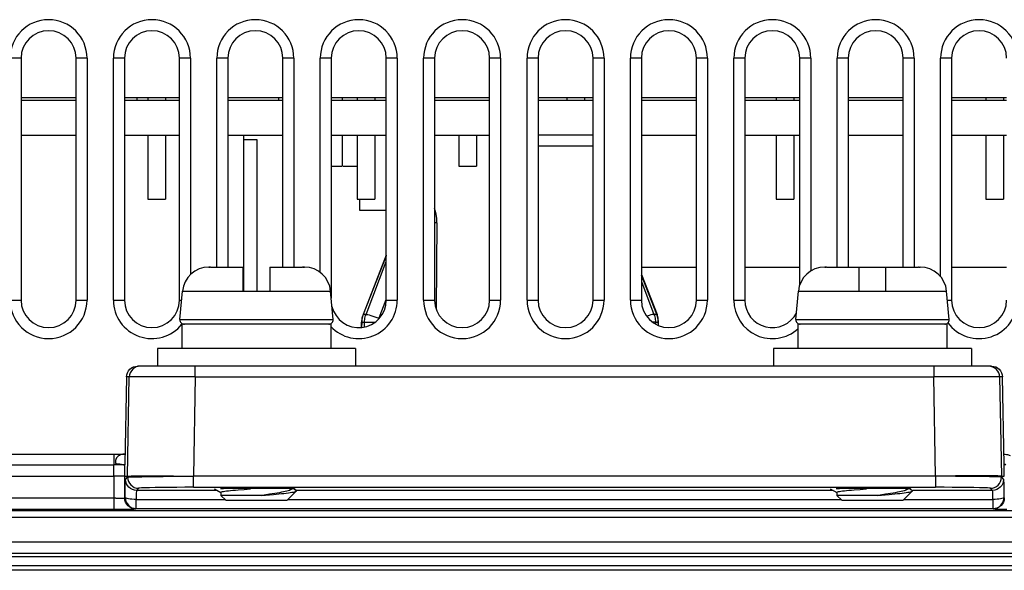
# Model space of a CAD drawing. Header units: millimetres. Extents: x 233 to 839, y 128 to 814.
# Tile 25 of 28: x 512 to 557, y 731 to 756. Entities that reach past the tile are written whole.
import ezdxf

# ---------------------------------------------------------------- set-up
doc = ezdxf.new("R2010")
doc.units = ezdxf.units.MM
doc.header["$LTSCALE"] = 65.395
doc.layers.get('0').update_dxf_attribs({"linetype": 'CONTINUOUS'})

msp = doc.modelspace()

# ---------------------------------------------------------------- linework, layer by layer
for p, q in [((512.366, 753.786), (511.866, 753.786)), ((512.366, 753.786), (512.366, 742.786)), ((514.866, 742.786), (514.866, 753.786)), ((515.366, 753.786), (514.866, 753.786)), ((515.366, 753.786), (515.366, 742.786)), ((516.566, 742.786), (516.566, 753.786)), ((517.066, 753.786), (516.566, 753.786)), ((517.066, 753.786), (517.066, 742.786)), ((519.566, 742.786), (519.566, 753.786)), ((520.066, 753.786), (519.566, 753.786)), ((520.066, 753.786), (520.066, 743.95)), ((521.266, 744.286), (521.266, 753.786)), ((521.766, 753.786), (521.266, 753.786)), ((521.766, 753.786), (521.766, 744.286)), ((524.266, 744.286), (524.266, 753.786)), ((524.766, 753.786), (524.266, 753.786)), ((524.766, 753.786), (524.766, 744.286)), ((525.966, 744.043), (525.966, 753.786)), ((526.466, 753.786), (525.966, 753.786)), ((526.466, 753.786), (526.466, 742.875)), ((528.966, 742.786), (528.966, 753.786)), ((529.466, 753.786), (528.966, 753.786)), ((529.466, 753.786), (529.466, 742.786)), ((530.666, 742.786), (530.666, 753.786)), ((531.166, 753.786), (530.666, 753.786)), ((531.166, 753.786), (531.166, 742.786)), ((533.666, 742.786), (533.666, 753.786)), ((534.166, 753.786), (533.666, 753.786)), ((534.166, 753.786), (534.166, 742.786)), ((535.366, 742.786), (535.366, 753.786)), ((535.866, 753.786), (535.366, 753.786)), ((535.866, 753.786), (535.866, 742.786)), ((538.366, 742.786), (538.366, 753.786)), ((538.866, 753.786), (538.366, 753.786)), ((538.866, 753.786), (538.866, 742.786)), ((540.066, 742.786), (540.066, 753.786)), ((540.566, 753.786), (540.066, 753.786)), ((540.566, 753.786), (540.566, 742.786)), ((543.066, 742.786), (543.066, 753.786)), ((543.566, 753.786), (543.066, 753.786)), ((543.566, 753.786), (543.566, 742.786)), ((545.266, 753.786), (544.766, 753.786)), ((544.766, 742.786), (544.766, 753.786)), ((545.266, 753.786), (545.266, 742.786)), ((548.266, 753.786), (547.766, 753.786)), ((547.766, 743.483), (547.766, 753.786)), ((548.266, 753.786), (548.266, 744.106)), ((549.966, 753.786), (549.466, 753.786)), ((549.466, 744.286), (549.466, 753.786)), ((549.966, 753.786), (549.966, 744.286)), ((552.966, 753.786), (552.466, 753.786)), ((552.466, 744.286), (552.466, 753.786)), ((552.966, 753.786), (552.966, 744.286)), ((554.666, 753.786), (554.166, 753.786)), ((554.166, 743.85), (554.166, 753.786)), ((554.666, 753.786), (554.666, 742.786)), ((514.866, 751.976), (512.366, 751.976)), ((519.566, 751.976), (517.066, 751.976)), ((517.633, 751.976), (517.633, 751.876)), ((518.125, 751.976), (518.125, 751.876)), ((518.925, 751.976), (518.925, 751.876)), ((524.266, 751.976), (521.766, 751.976)), ((524.067, 751.976), (524.067, 751.876)), ((528.966, 751.976), (526.466, 751.976)), ((526.96, 751.976), (526.96, 751.876)), ((527.649, 751.976), (527.649, 751.876)), ((528.449, 751.976), (528.449, 751.876)), ((533.666, 751.976), (531.166, 751.976)), ((538.366, 751.976), (535.866, 751.976)), ((537.175, 751.976), (537.175, 751.876)), ((537.975, 751.976), (537.975, 751.876)), ((543.066, 751.976), (540.566, 751.976)), ((547.766, 751.976), (545.266, 751.976)), ((546.699, 751.976), (546.699, 751.876)), ((547.499, 751.976), (547.499, 751.876)), ((552.466, 751.976), (549.966, 751.976)), ((557.166, 751.976), (554.666, 751.976)), ((556.225, 751.976), (556.225, 751.876)), ((557.025, 751.976), (557.025, 751.876)), ((512.366, 751.876), (514.866, 751.876)), ((517.066, 751.876), (519.566, 751.876)), ((521.766, 751.876), (524.266, 751.876)), ((526.466, 751.876), (528.966, 751.876)), ((531.166, 751.876), (533.666, 751.876)), ((535.866, 751.876), (538.366, 751.876)), ((540.566, 751.876), (543.066, 751.876)), ((545.266, 751.876), (547.766, 751.876)), ((549.966, 751.876), (552.466, 751.876)), ((554.666, 751.876), (557.166, 751.876)), ((514.866, 750.276), (512.366, 750.276)), ((519.566, 750.276), (517.066, 750.276)), ((518.125, 750.276), (518.125, 747.376)), ((518.925, 750.276), (518.925, 747.376)), ((524.266, 750.276), (521.766, 750.276)), ((522.482, 750.276), (522.482, 743.186)), ((528.966, 750.276), (526.466, 750.276)), ((526.96, 750.276), (526.96, 748.876)), ((527.649, 750.276), (527.649, 747.376)), ((528.449, 750.276), (528.449, 747.376)), ((533.666, 750.276), (531.166, 750.276)), ((532.265, 750.276), (532.265, 748.876)), ((533.065, 750.276), (533.065, 748.876)), ((538.366, 750.286), (535.866, 750.286)), ((543.066, 750.276), (540.566, 750.276)), ((547.766, 750.276), (545.266, 750.276)), ((546.699, 750.276), (546.699, 747.376)), ((547.499, 750.276), (547.499, 747.376)), ((552.466, 750.276), (549.966, 750.276)), ((557.166, 750.276), (554.666, 750.276)), ((556.225, 750.276), (556.225, 747.376)), ((557.025, 750.276), (557.025, 747.376)), ((523.103, 750.076), (522.482, 750.076)), ((523.103, 743.186), (523.103, 750.076)), ((535.866, 749.794), (538.366, 749.794)), ((526.466, 748.876), (526.96, 748.876)), ((527.014, 748.876), (527.649, 748.876)), ((532.265, 748.876), (533.065, 748.876)), ((518.125, 747.376), (518.925, 747.376)), ((527.649, 747.376), (528.449, 747.376)), ((527.748, 747.376), (527.748, 746.876)), ((546.699, 747.376), (547.499, 747.376)), ((556.225, 747.376), (557.025, 747.376)), ((527.748, 746.876), (528.966, 746.876)), ((531.269, 746.294), (531.234, 742.38)), ((528.966, 744.837), (527.91, 742.135)), ((528.966, 744.806), (527.924, 742.138)), ((528.05, 742.138), (528.966, 744.54)), ((520.897, 744.286), (520.95, 744.286)), ((520.95, 744.286), (520.898, 744.286)), ((520.95, 744.285), (520.95, 744.286)), ((520.981, 744.286), (520.95, 744.285)), ((520.981, 744.286), (522.469, 744.286)), ((522.469, 743.186), (522.469, 744.286)), ((523.669, 744.286), (523.669, 743.186)), ((523.669, 744.286), (525.158, 744.286)), ((525.189, 744.285), (525.158, 744.286)), ((525.19, 744.286), (525.189, 744.285)), ((525.243, 744.286), (525.19, 744.286)), ((525.19, 744.286), (525.243, 744.286)), ((543.066, 744.276), (540.566, 744.276)), ((540.566, 743.954), (541.276, 742.135)), ((541.263, 742.138), (540.566, 743.923)), ((547.766, 744.276), (545.266, 744.276)), ((548.897, 744.286), (548.95, 744.286)), ((548.95, 744.286), (548.898, 744.286)), ((548.981, 744.286), (548.95, 744.285)), ((548.95, 744.285), (548.95, 744.286)), ((548.981, 744.286), (550.469, 744.286)), ((550.469, 743.186), (550.469, 744.286)), ((551.67, 744.276), (550.47, 744.276)), ((551.669, 744.286), (553.158, 744.286)), ((551.669, 744.286), (551.669, 743.186)), ((553.189, 744.285), (553.158, 744.286)), ((553.19, 744.286), (553.189, 744.285)), ((553.19, 744.286), (553.243, 744.286)), ((553.19, 744.286), (553.243, 744.286)), ((557.166, 744.276), (554.666, 744.276)), ((540.566, 743.635), (541.137, 742.138)), ((519.589, 741.903), (519.701, 743.19)), ((519.701, 743.19), (522.469, 743.19)), ((523.669, 743.186), (522.469, 743.186)), ((523.669, 743.19), (526.438, 743.19)), ((526.551, 741.903), (526.438, 743.19)), ((547.589, 741.903), (547.701, 743.19)), ((547.701, 743.19), (550.469, 743.19)), ((551.669, 743.186), (550.469, 743.186)), ((551.669, 743.19), (554.438, 743.19)), ((554.551, 741.903), (554.438, 743.19)), ((511.866, 742.786), (512.366, 742.786)), ((514.866, 742.786), (515.366, 742.786)), ((516.566, 742.786), (517.066, 742.786)), ((519.566, 742.786), (519.666, 742.786)), ((528.941, 742.795), (528.623, 741.962)), ((528.966, 742.786), (529.466, 742.786)), ((530.666, 742.786), (531.166, 742.786)), ((533.666, 742.786), (534.166, 742.786)), ((535.366, 742.786), (535.866, 742.786)), ((538.366, 742.786), (538.866, 742.786)), ((540.066, 742.786), (540.566, 742.786)), ((543.066, 742.786), (543.566, 742.786)), ((544.766, 742.786), (545.266, 742.786)), ((554.474, 742.786), (554.666, 742.786)), ((527.91, 742.135), (527.861, 741.968)), ((528.05, 742.138), (527.924, 742.138)), ((541.263, 742.138), (541.137, 742.138)), ((541.326, 741.963), (541.276, 742.135)), ((519.589, 741.903), (526.551, 741.903)), ((519.68, 741.686), (519.68, 740.586)), ((526.446, 741.686), (519.68, 741.686)), ((526.446, 741.686), (526.446, 740.586)), ((527.836, 741.547), (527.841, 741.786)), ((527.861, 741.968), (527.841, 741.786)), ((527.854, 741.785), (527.849, 741.548)), ((527.854, 741.785), (527.982, 741.785)), ((527.98, 741.565), (527.982, 741.785)), ((541.204, 741.785), (541.333, 741.785)), ((541.204, 741.785), (541.205, 741.699)), ((541.345, 741.786), (541.326, 741.963)), ((541.336, 741.635), (541.333, 741.785)), ((541.349, 741.629), (541.345, 741.786)), ((547.589, 741.903), (554.551, 741.903)), ((554.446, 741.686), (547.68, 741.686)), ((547.68, 741.686), (547.68, 740.586)), ((554.446, 741.686), (554.446, 740.586)), ((518.57, 740.586), (518.57, 739.786)), ((527.57, 740.586), (518.57, 740.586)), ((527.57, 740.586), (527.57, 739.786)), ((555.57, 740.586), (546.57, 740.586)), ((546.57, 740.586), (546.57, 739.786)), ((555.57, 740.586), (555.57, 739.786)), ((556.483, 739.786), (517.66, 739.786)), ((520.286, 739.294), (520.286, 739.786)), ((523.891, 739.786), (522.247, 739.786)), ((551.891, 739.786), (550.247, 739.786)), ((553.852, 739.786), (553.852, 739.294)), ((556.483, 739.786), (556.579, 739.776)), ((517.16, 739.294), (517.089, 735.335)), ((517.287, 739.294), (517.16, 739.294)), ((517.21, 734.784), (517.287, 739.294)), ((517.878, 739.298), (517.447, 739.296)), ((518.54, 739.298), (517.878, 739.298)), ((519.369, 739.296), (518.54, 739.298)), ((520.286, 739.294), (519.369, 739.296)), ((520.286, 739.294), (520.208, 734.783)), ((520.286, 739.294), (553.852, 739.294)), ((555.2, 739.297), (553.852, 739.294)), ((553.929, 734.783), (553.852, 739.294)), ((556.26, 739.298), (555.2, 739.297)), ((556.982, 739.294), (556.851, 739.294)), ((556.851, 739.294), (556.929, 734.784)), ((557.054, 735.294), (556.982, 739.294)), ((477.116, 735.786), (517.068, 735.786)), ((516.589, 735.786), (516.589, 735.294)), ((517.092, 735.481), (517.094, 735.537)), ((503.597, 735.294), (516.589, 735.294)), ((516.58, 734.786), (516.589, 735.294)), ((516.629, 735.295), (516.589, 735.294)), ((516.872, 735.298), (516.629, 735.295)), ((516.76, 735.343), (516.781, 735.341)), ((516.921, 735.326), (516.957, 735.318)), ((516.957, 735.318), (516.976, 735.314)), ((517.029, 735.304), (517.033, 735.304)), ((517.033, 735.304), (517.045, 735.305)), ((517.045, 735.305), (517.054, 735.305)), ((517.08, 734.786), (517.089, 735.335)), ((557.06, 735.295), (557.054, 735.294)), ((557.063, 734.786), (557.054, 735.294)), ((503.589, 734.786), (516.58, 734.786)), ((516.58, 734.786), (516.58, 733.277)), ((517.08, 734.786), (517.21, 734.784)), ((517.08, 733.794), (517.08, 734.785)), ((517.114, 734.637), (517.21, 734.734)), ((517.21, 734.734), (517.21, 734.785)), ((553.929, 734.783), (520.208, 734.783)), ((520.209, 734.277), (520.209, 734.783)), ((553.929, 734.783), (553.929, 734.277)), ((556.929, 734.784), (557.063, 734.786)), ((556.929, 734.734), (556.929, 734.785)), ((556.929, 734.734), (557.027, 734.637)), ((517.098, 733.812), (517.099, 734.1)), ((517.099, 734.1), (517.102, 734.319)), ((517.71, 734.234), (517.614, 734.137)), ((521.282, 734.137), (517.614, 734.137)), ((520.209, 734.277), (553.929, 734.277)), ((521.153, 734.212), (521.446, 734.042)), ((522.24, 734.162), (522.507, 734.182)), ((522.507, 734.182), (522.794, 734.203)), ((524.47, 733.686), (524.893, 734.109)), ((524.896, 734.122), (524.75, 734.206)), ((524.805, 734.174), (524.899, 734.12)), ((524.893, 734.109), (524.899, 734.12)), ((524.899, 734.12), (524.896, 734.122)), ((549.282, 734.137), (524.899, 734.137)), ((549.153, 734.212), (549.446, 734.042)), ((550.24, 734.162), (550.507, 734.182)), ((550.507, 734.182), (550.794, 734.203)), ((552.47, 733.686), (552.893, 734.109)), ((552.896, 734.122), (552.75, 734.206)), ((552.805, 734.174), (552.899, 734.12)), ((552.893, 734.109), (552.899, 734.12)), ((552.899, 734.12), (552.896, 734.122)), ((556.527, 734.137), (552.899, 734.137)), ((556.527, 734.137), (556.429, 734.234)), ((557.04, 734.304), (557.042, 734.116)), ((557.042, 734.116), (557.044, 733.812)), ((516.676, 733.777), (503.089, 733.777)), ((517.08, 733.794), (517.098, 733.812)), ((517.597, 733.312), (517.597, 733.725)), ((517.597, 733.725), (521.631, 733.725)), ((521.449, 734.047), (521.449, 733.907)), ((521.67, 733.686), (521.449, 733.907)), ((523.292, 733.907), (521.449, 733.907)), ((521.67, 733.686), (524.47, 733.686)), ((523.292, 733.907), (523.836, 733.954)), ((523.836, 733.954), (524.088, 733.978)), ((524.509, 733.725), (549.631, 733.725)), ((549.449, 734.047), (549.449, 733.907)), ((551.292, 733.907), (549.449, 733.907)), ((549.67, 733.686), (549.449, 733.907)), ((549.67, 733.686), (552.47, 733.686)), ((551.292, 733.907), (551.836, 733.954)), ((551.836, 733.954), (552.088, 733.978)), ((552.509, 733.725), (556.544, 733.725)), ((556.544, 733.725), (556.544, 733.312)), ((557.044, 733.812), (557.063, 733.794)), ((565.989, 733.212), (503.488, 733.212)), ((503.584, 733.277), (516.58, 733.277)), ((517.58, 733.294), (517.597, 733.312)), ((517.597, 733.312), (556.544, 733.312)), ((556.907, 733.281), (557.184, 733.278)), ((503.601, 732.912), (565.849, 732.912)), ((565.87, 731.781), (503.587, 731.781)), ((572.041, 731.115), (502.466, 731.115)), ((503.581, 731.281), (566.379, 731.281)), ((569.766, 730.703), (504.766, 730.703)), ((569.766, 730.503), (504.766, 730.503))]:
    msp.add_line(p, q)
for points in [[(531.269, 746.294), (531.26, 746.502), (531.235, 746.691), (531.195, 746.862), (531.166, 746.948)], [(531.269, 746.294), (531.206, 746.293), (531.166, 746.293)], [(527.924, 742.138), (527.904, 742.082), (527.887, 742.024), (527.873, 741.965), (527.863, 741.905), (527.857, 741.845), (527.854, 741.785)], [(527.924, 742.138), (527.911, 742.135), (527.91, 742.135)], [(527.982, 741.785), (527.985, 741.845), (527.991, 741.905), (528, 741.965), (528.014, 742.024), (528.03, 742.082), (528.05, 742.138)], [(528.05, 742.138), (528.085, 742.135), (528.135, 742.126), (528.197, 742.111), (528.269, 742.09), (528.352, 742.063), (528.441, 742.032), (528.532, 741.998), (528.623, 741.962)], [(541.137, 742.138), (541.101, 742.135), (541.051, 742.126), (540.989, 742.111), (540.917, 742.09), (540.834, 742.063), (540.805, 742.053)], [(541.137, 742.138), (541.156, 742.082), (541.173, 742.024), (541.186, 741.965), (541.195, 741.905), (541.202, 741.845), (541.204, 741.785)], [(541.263, 742.138), (541.276, 742.135), (541.276, 742.135)], [(541.333, 741.785), (541.33, 741.845), (541.323, 741.905), (541.313, 741.965), (541.3, 742.024), (541.283, 742.082), (541.263, 742.138)], [(527.854, 741.785), (527.841, 741.786), (527.841, 741.786)], [(527.982, 741.785), (528.023, 741.786), (528.083, 741.787), (528.16, 741.788), (528.251, 741.788), (528.352, 741.787), (528.46, 741.786)], [(528.623, 741.962), (528.613, 741.933), (528.606, 741.91)], [(541.204, 741.785), (541.168, 741.786), (541.116, 741.787), (541.073, 741.787)], [(541.333, 741.785), (541.345, 741.786), (541.345, 741.786)], [(517.16, 739.294), (517.171, 739.391), (517.2, 739.483), (517.247, 739.568), (517.309, 739.642), (517.385, 739.703), (517.47, 739.748), (517.563, 739.776), (517.66, 739.786)], [(517.787, 739.786), (517.692, 739.776), (517.601, 739.75), (517.517, 739.706), (517.442, 739.648), (517.379, 739.574), (517.33, 739.488), (517.299, 739.394), (517.287, 739.294)], [(556.851, 739.294), (556.841, 739.389), (556.812, 739.48), (556.767, 739.563), (556.708, 739.637), (556.633, 739.699), (556.546, 739.746), (556.451, 739.775), (556.352, 739.786)], [(556.579, 739.776), (556.672, 739.748), (556.758, 739.703), (556.833, 739.642), (556.895, 739.568), (556.942, 739.483), (556.971, 739.391), (556.982, 739.294)], [(517.447, 739.296), (517.331, 739.295), (517.287, 739.294)], [(556.851, 739.294), (556.807, 739.295), (556.692, 739.296), (556.26, 739.298)], [(516.667, 735.525), (516.664, 735.513), (516.662, 735.501), (516.659, 735.489), (516.657, 735.478), (516.655, 735.467), (516.654, 735.457), (516.653, 735.447), (516.652, 735.437), (516.652, 735.428), (516.652, 735.419), (516.652, 735.41), (516.653, 735.402), (516.655, 735.394), (516.657, 735.387), (516.659, 735.38), (516.661, 735.373), (516.663, 735.367), (516.666, 735.362), (516.67, 735.358), (516.676, 735.355), (516.683, 735.353), (516.69, 735.352), (516.698, 735.351), (516.706, 735.35), (516.714, 735.348), (516.722, 735.347), (516.731, 735.346), (516.741, 735.345), (516.76, 735.343)], [(516.813, 735.717), (516.792, 735.704), (516.774, 735.691), (516.757, 735.677), (516.743, 735.663), (516.729, 735.649), (516.717, 735.635), (516.707, 735.621), (516.698, 735.606), (516.691, 735.592), (516.685, 735.578), (516.68, 735.564), (516.675, 735.551), (516.671, 735.538), (516.667, 735.525)], [(517.115, 735.786), (517.069, 735.784), (517.026, 735.781), (516.987, 735.776), (516.951, 735.769), (516.918, 735.761), (516.888, 735.752), (516.861, 735.741), (516.836, 735.73), (516.813, 735.717)], [(557.033, 735.786), (557.107, 735.782), (557.168, 735.774), (557.215, 735.764), (557.254, 735.753), (557.29, 735.739), (557.323, 735.723)], [(516.781, 735.341), (516.792, 735.34), (516.803, 735.339), (516.815, 735.338), (516.84, 735.337)], [(516.84, 735.337), (516.853, 735.336), (516.866, 735.335), (516.879, 735.334), (516.893, 735.332), (516.907, 735.329), (516.921, 735.326)], [(516.972, 735.298), (516.927, 735.298), (516.872, 735.298)], [(517.089, 735.297), (517.079, 735.297), (517.056, 735.297), (516.972, 735.298)], [(516.976, 735.314), (516.984, 735.312), (516.998, 735.31)], [(516.998, 735.31), (517.005, 735.308), (517.01, 735.307), (517.016, 735.306), (517.02, 735.305), (517.025, 735.304), (517.029, 735.304)], [(517.054, 735.305), (517.062, 735.306), (517.066, 735.306), (517.07, 735.306), (517.073, 735.307), (517.077, 735.307), (517.08, 735.307), (517.082, 735.307), (517.085, 735.306), (517.087, 735.305)], [(517.087, 735.305), (517.088, 735.307), (517.089, 735.319)], [(557.135, 735.297), (557.125, 735.303), (557.115, 735.307), (557.106, 735.308), (557.099, 735.308), (557.092, 735.309), (557.087, 735.31), (557.081, 735.311), (557.077, 735.313), (557.073, 735.315), (557.069, 735.317), (557.066, 735.319), (557.064, 735.321), (557.061, 735.324), (557.059, 735.326), (557.058, 735.329), (557.056, 735.33), (557.055, 735.331), (557.054, 735.332), (557.054, 735.331), (557.053, 735.33)], [(557.053, 735.33), (557.053, 735.328), (557.053, 735.326), (557.053, 735.324), (557.053, 735.321), (557.053, 735.312)], [(557.053, 735.312), (557.053, 735.307), (557.054, 735.301), (557.054, 735.297)], [(557.135, 735.297), (557.1, 735.296), (557.075, 735.296), (557.06, 735.295)], [(516.856, 734.782), (516.677, 734.784), (516.58, 734.786)], [(517.08, 734.786), (517.069, 734.784), (517.04, 734.783), (516.993, 734.782), (516.931, 734.782), (516.856, 734.782)], [(517.102, 734.319), (517.103, 734.372), (517.105, 734.48), (517.108, 734.564), (517.111, 734.615), (517.114, 734.637)], [(517.614, 734.137), (517.518, 734.146), (517.426, 734.174), (517.341, 734.218), (517.266, 734.278), (517.203, 734.353), (517.155, 734.44), (517.125, 734.536), (517.114, 734.637)], [(517.21, 734.784), (517.254, 734.788), (517.369, 734.791), (517.553, 734.793), (517.8, 734.795), (518.106, 734.795), (518.462, 734.795), (518.861, 734.794), (519.291, 734.792), (519.744, 734.789), (520.208, 734.786)], [(517.21, 734.734), (517.254, 734.741), (517.357, 734.747), (517.502, 734.752), (517.676, 734.757), (517.849, 734.76), (518.064, 734.764), (518.415, 734.768), (518.823, 734.772), (519.516, 734.776)], [(517.21, 734.734), (517.219, 734.638), (517.247, 734.546), (517.291, 734.461), (517.351, 734.386), (517.426, 734.323), (517.513, 734.275), (517.609, 734.244), (517.71, 734.234)], [(519.516, 734.776), (519.865, 734.78), (520.208, 734.784)], [(556.929, 734.784), (556.884, 734.788), (556.769, 734.791), (556.585, 734.793), (556.337, 734.795), (556.031, 734.795), (555.675, 734.795), (555.277, 734.794), (554.846, 734.792), (554.393, 734.789), (553.929, 734.784)], [(554.841, 734.775), (554.538, 734.777), (554.23, 734.781), (553.929, 734.784)], [(556.069, 734.764), (555.855, 734.767), (554.841, 734.775)], [(556.929, 734.734), (556.889, 734.74), (556.797, 734.746), (556.67, 734.751), (556.524, 734.755), (556.383, 734.758), (556.069, 734.764)], [(556.429, 734.234), (556.525, 734.243), (556.617, 734.271), (556.701, 734.315), (556.777, 734.375), (556.84, 734.45), (556.888, 734.537), (556.918, 734.633), (556.929, 734.734)], [(557.027, 734.637), (557.018, 734.54), (556.989, 734.446), (556.943, 734.36), (556.881, 734.284), (556.806, 734.222), (556.72, 734.176), (556.625, 734.147), (556.527, 734.137)], [(557.027, 734.637), (557.03, 734.616), (557.033, 734.566), (557.036, 734.486), (557.039, 734.382), (557.04, 734.304)], [(517.614, 734.137), (517.61, 734.124), (517.607, 734.087), (517.604, 734.027), (517.601, 733.944), (517.599, 733.842), (517.597, 733.725)], [(520.209, 734.277), (519.816, 734.276), (519.442, 734.275), (519.084, 734.272), (518.753, 734.269), (518.457, 734.264), (518.203, 734.259), (517.997, 734.254), (517.843, 734.247), (517.748, 734.241), (517.71, 734.234)], [(521.449, 734.047), (521.449, 734.05), (521.46, 734.06), (521.484, 734.07), (521.521, 734.08), (521.571, 734.09), (521.634, 734.101), (521.709, 734.111), (521.796, 734.121), (521.893, 734.131), (522, 734.141), (522.116, 734.152), (522.24, 734.162)], [(524.686, 734.21), (524.686, 734.208), (524.67, 734.19), (524.645, 734.173), (524.609, 734.155), (524.563, 734.137), (524.509, 734.119), (524.445, 734.102), (524.373, 734.084), (524.293, 734.066), (524.204, 734.049), (524.108, 734.031), (524.005, 734.013), (523.896, 733.995), (523.782, 733.977), (523.665, 733.96)], [(524.088, 733.978), (524.206, 733.99), (524.318, 734.002), (524.421, 734.014), (524.517, 734.026), (524.603, 734.038), (524.679, 734.049), (524.744, 734.061), (524.799, 734.073), (524.842, 734.085), (524.873, 734.096), (524.893, 734.109)], [(549.449, 734.047), (549.449, 734.05), (549.46, 734.06), (549.484, 734.07), (549.521, 734.08), (549.571, 734.09), (549.634, 734.101), (549.709, 734.111), (549.796, 734.121), (549.893, 734.131), (550, 734.141), (550.116, 734.152), (550.24, 734.162)], [(552.686, 734.21), (552.686, 734.208), (552.67, 734.19), (552.645, 734.173), (552.609, 734.155), (552.563, 734.137), (552.509, 734.119), (552.445, 734.102), (552.373, 734.084), (552.293, 734.066), (552.204, 734.049), (552.108, 734.031), (552.005, 734.013), (551.896, 733.995), (551.782, 733.977), (551.665, 733.96)], [(552.088, 733.978), (552.206, 733.99), (552.318, 734.002), (552.421, 734.014), (552.517, 734.026), (552.603, 734.038), (552.679, 734.049), (552.744, 734.061), (552.799, 734.073), (552.842, 734.085), (552.873, 734.096), (552.893, 734.109)], [(556.429, 734.234), (556.39, 734.241), (556.295, 734.247), (556.141, 734.254), (555.935, 734.259), (555.681, 734.264), (555.385, 734.269), (555.054, 734.272), (554.695, 734.275), (554.322, 734.276), (553.929, 734.277)], [(556.544, 733.725), (556.543, 733.835), (556.541, 733.935), (556.538, 734.017), (556.535, 734.081), (556.531, 734.122), (556.527, 734.137)], [(516.676, 733.777), (516.769, 733.778), (516.855, 733.78), (516.93, 733.782), (516.993, 733.785), (517.039, 733.787), (517.069, 733.791), (517.08, 733.794)], [(517.58, 733.294), (517.484, 733.303), (517.391, 733.331), (517.307, 733.375), (517.232, 733.435), (517.168, 733.51), (517.12, 733.597), (517.09, 733.693), (517.08, 733.794)], [(517.098, 733.812), (517.107, 733.715), (517.136, 733.621), (517.182, 733.534), (517.244, 733.459), (517.32, 733.396), (517.406, 733.35), (517.5, 733.322), (517.597, 733.312)], [(517.597, 733.725), (517.501, 733.727), (517.408, 733.732), (517.322, 733.74), (517.247, 733.751), (517.185, 733.764), (517.138, 733.779), (517.109, 733.795), (517.098, 733.812)], [(523.665, 733.96), (523.419, 733.924), (523.292, 733.907)], [(551.665, 733.96), (551.419, 733.924), (551.292, 733.907)], [(556.544, 733.312), (556.642, 733.322), (556.736, 733.35), (556.822, 733.396), (556.898, 733.459), (556.96, 733.534), (557.006, 733.621), (557.035, 733.715), (557.044, 733.812)], [(557.044, 733.812), (557.033, 733.795), (557.004, 733.779), (556.957, 733.764), (556.895, 733.751), (556.819, 733.74), (556.734, 733.732), (556.641, 733.727), (556.544, 733.725)], [(557.026, 733.606), (556.982, 733.521), (556.922, 733.446), (556.847, 733.383), (556.76, 733.335), (556.664, 733.304), (556.563, 733.294)], [(557.063, 733.794), (557.053, 733.698), (557.026, 733.606)], [(516.58, 733.277), (516.776, 733.277), (516.959, 733.278), (517.236, 733.281)], [(517.236, 733.281), (517.281, 733.282), (517.405, 733.285), (517.499, 733.288), (517.556, 733.291), (517.58, 733.294)], [(556.563, 733.294), (556.586, 733.291), (556.644, 733.288), (556.738, 733.285), (556.862, 733.282), (556.907, 733.281)]]:
    msp.add_lwpolyline(points)
for centre, radius, start, end in [((513.616, 753.786), 1.75, 0, 180), ((518.316, 753.786), 1.75, 0, 180), ((523.016, 753.786), 1.75, 0, 180), ((527.716, 753.786), 1.75, 0, 180), ((532.416, 753.786), 1.75, 0, 180), ((537.116, 753.786), 1.75, 0, 180), ((541.816, 753.786), 1.75, 0, 180), ((546.516, 753.786), 1.75, 0, 180), ((551.216, 753.786), 1.75, 0, 180), ((555.916, 753.786), 1.75, 0, 180), ((513.616, 753.786), 1.25, 0, 180), ((518.316, 753.786), 1.25, 0, 180), ((523.016, 753.786), 1.25, 0, 180), ((527.716, 753.786), 1.25, 0, 180), ((532.416, 753.786), 1.25, 0, 180), ((537.116, 753.786), 1.25, 0, 180), ((541.816, 753.786), 1.25, 0, 180), ((546.516, 753.786), 1.25, 0, 180), ((551.216, 753.786), 1.25, 0, 180), ((555.916, 753.786), 1.25, 0, 180), ((520.897, 743.086), 1.2, 90, 175), ((525.243, 743.086), 1.2, 5, 90), ((548.897, 743.086), 1.2, 90, 175), ((553.243, 743.086), 1.2, 5, 90), ((513.616, 742.786), 1.75, 180, 360), ((513.616, 742.786), 1.25, 180, 360), ((518.316, 742.786), 1.75, 180, 321.0801), ((518.316, 742.786), 1.25, 180, 360), ((527.716, 742.786), 1.75, 223.2818, 360), ((527.716, 742.786), 1.25, 193.0575, 360), ((532.416, 742.786), 1.75, 180, 360), ((532.416, 742.786), 1.25, 180, 360), ((537.116, 742.786), 1.75, 180, 360), ((537.116, 742.786), 1.25, 180, 360), ((541.816, 742.786), 1.75, 180, 360), ((541.816, 742.786), 1.25, 180, 360), ((546.516, 742.786), 1.75, 180, 311.8566), ((546.516, 742.786), 1.25, 180, 332.0761), ((555.916, 742.786), 1.75, 216.0898, 360), ((555.916, 742.786), 1.25, 180, 360), ((519.788, 741.886), 0.2, 175, 270), ((526.352, 741.886), 0.2, 270, 5), ((547.788, 741.886), 0.2, 175, 270), ((554.352, 741.886), 0.2, 270, 5)]:
    msp.add_arc(centre, radius, start, end)
for centre in [(523.07, 734.198), (551.07, 734.198)]:
    msp.add_ellipse(centre, major_axis=(1.75, 0), ratio=0.017455, start_param=6.069709, end_param=9.075902)

doc.saveas('drawing.dxf')
